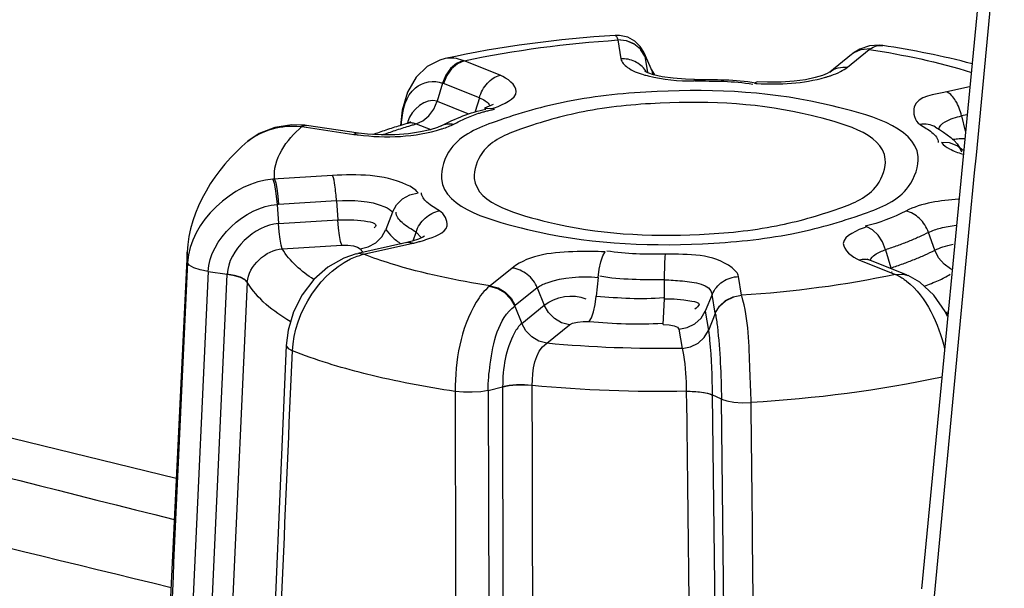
# Paper-space layout 'Sheet' of a CAD drawing. Header units: inches. Extents: x 0.2 to 10.8, y 0.2 to 8.3.
# Tile 237 of 256: x 1.7327 to 1.8212, y 7.0371 to 7.0883. Entities that reach past the tile are written whole.
import ezdxf

# ---------------------------------------------------------------- set-up
doc = ezdxf.new("R2010")
doc.units = ezdxf.units.IN
doc.header["$MEASUREMENT"] = 0
doc.layers.get('0').update_dxf_attribs({"lineweight": 5})

psp = doc.layouts.new('Sheet')

# ---------------------------------------------------------------- linework, layer by layer
at = {"color": 0, "linetype": 'ByBlock', "lineweight": -3}
for p, q in [((1.823539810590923, 7.13860371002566), (1.813790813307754, 7.037088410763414)), ((1.786472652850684, 7.08642819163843), (1.786743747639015, 7.084746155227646)), ((1.78890135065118, 7.084981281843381), (1.788502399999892, 7.085586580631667)), ((1.807110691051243, 7.083978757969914), (1.809087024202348, 7.085576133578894)), ((1.808447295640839, 7.085594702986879), (1.807766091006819, 7.085319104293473)), ((1.809147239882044, 7.085619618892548), (1.80839276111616, 7.085550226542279)), ((1.809087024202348, 7.085576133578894), (1.809147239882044, 7.08561961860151)), ((1.789569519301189, 7.083551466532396), (1.788816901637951, 7.085270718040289)), ((1.788894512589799, 7.085023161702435), (1.788817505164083, 7.085269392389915)), ((1.788901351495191, 7.084981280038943), (1.789140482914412, 7.0834975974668)), ((1.80749733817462, 7.085135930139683), (1.805521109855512, 7.083538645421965)), ((1.807497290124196, 7.085135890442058), (1.807588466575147, 7.085207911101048)), ((1.807766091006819, 7.085319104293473), (1.80749733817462, 7.085135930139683)), ((1.80764070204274, 7.085246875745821), (1.807588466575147, 7.085207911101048)), ((1.80781173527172, 7.085357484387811), (1.80764070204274, 7.085246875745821)), ((1.772633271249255, 7.084547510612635), (1.772545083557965, 7.084583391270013)), ((1.77587110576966, 7.083268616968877), (1.772633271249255, 7.084547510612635)), ((1.789797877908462, 7.083283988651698), (1.789517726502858, 7.083737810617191)), ((1.78956951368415, 7.083551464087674), (1.789517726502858, 7.083737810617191)), ((1.789603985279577, 7.083337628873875), (1.789569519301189, 7.083551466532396)), ((1.789737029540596, 7.083298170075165), (1.789569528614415, 7.083551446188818)), ((1.770681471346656, 7.082548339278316), (1.770197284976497, 7.080918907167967)), ((1.770765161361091, 7.08251669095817), (1.770681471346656, 7.082548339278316)), ((1.774002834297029, 7.081237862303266), (1.770765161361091, 7.08251669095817)), ((1.793356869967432, 7.08288143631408), (1.793310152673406, 7.08274373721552)), ((1.798996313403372, 7.082668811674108), (1.798754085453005, 7.082538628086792)), ((1.81809296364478, 7.082210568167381), (1.816058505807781, 7.081754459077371)), ((1.774002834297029, 7.081237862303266), (1.773637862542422, 7.080009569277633)), ((1.770197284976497, 7.080918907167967), (1.773037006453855, 7.079797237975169)), ((1.774454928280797, 7.080294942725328), (1.775213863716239, 7.080284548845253)), ((1.775240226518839, 7.080637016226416), (1.774454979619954, 7.080294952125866)), ((1.817852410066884, 7.079705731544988), (1.817394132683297, 7.079602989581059)), ((1.817394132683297, 7.079602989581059), (1.817709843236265, 7.078221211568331)), ((1.757896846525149, 7.078655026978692), (1.758247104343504, 7.078771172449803)), ((1.757896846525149, 7.078655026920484), (1.758031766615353, 7.078638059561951)), ((1.758324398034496, 7.078733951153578), (1.758031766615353, 7.078638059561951)), ((1.758031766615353, 7.078638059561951), (1.76272066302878, 7.077946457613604)), ((1.758247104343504, 7.078771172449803), (1.758313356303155, 7.078767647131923)), ((1.758317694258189, 7.078767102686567), (1.758455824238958, 7.078747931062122)), ((1.758455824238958, 7.078747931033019), (1.758324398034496, 7.078733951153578)), ((1.763144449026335, 7.078056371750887), (1.75845582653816, 7.078747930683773)), ((1.767817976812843, 7.07908233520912), (1.767594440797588, 7.078964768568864)), ((1.768322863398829, 7.078890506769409), (1.769627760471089, 7.078375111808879)), ((1.746735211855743, 7.047009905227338), (1.633679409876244, 7.074532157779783)), ((1.76079583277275, 7.074244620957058), (1.755433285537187, 7.073917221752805)), ((1.755941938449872, 7.071642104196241), (1.755807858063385, 7.071632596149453)), ((1.755807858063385, 7.071632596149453), (1.755924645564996, 7.069934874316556)), ((1.761155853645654, 7.071960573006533), (1.755941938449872, 7.071642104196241)), ((1.761155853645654, 7.071960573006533), (1.761272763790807, 7.070261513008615)), ((1.76618817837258, 7.070948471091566), (1.765589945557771, 7.069399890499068)), ((1.755924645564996, 7.069934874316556), (1.761272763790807, 7.070261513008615)), ((1.768037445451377, 7.068372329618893), (1.7683080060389, 7.069159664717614)), ((1.768308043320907, 7.069159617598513), (1.768777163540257, 7.068659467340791)), ((1.814983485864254, 7.067538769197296), (1.814416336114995, 7.069131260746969)), ((1.756274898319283, 7.067650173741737), (1.761633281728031, 7.067977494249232)), ((1.767487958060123, 7.06822973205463), (1.763070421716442, 7.067239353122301)), ((1.763594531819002, 7.067164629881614), (1.768012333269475, 7.068155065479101)), ((1.747707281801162, 7.067346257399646), (1.745244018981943, 7.015813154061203)), ((1.747753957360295, 7.066439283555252), (1.747707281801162, 7.067346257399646)), ((1.762930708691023, 7.067206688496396), (1.763178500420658, 7.067254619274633)), ((1.762930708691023, 7.067206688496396), (1.763070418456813, 7.067239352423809)), ((1.763594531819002, 7.067164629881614), (1.763058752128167, 7.067225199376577)), ((1.763283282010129, 7.067647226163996), (1.763389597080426, 7.067530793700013)), ((1.763283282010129, 7.067647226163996), (1.763375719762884, 7.0675294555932)), ((1.763471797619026, 7.067134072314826), (1.763594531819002, 7.067164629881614)), ((1.81055338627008, 7.067567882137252), (1.811027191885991, 7.065937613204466)), ((1.808199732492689, 7.066640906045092), (1.811437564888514, 7.065362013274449)), ((1.809199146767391, 7.066596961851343), (1.808902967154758, 7.066735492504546)), ((1.812437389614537, 7.065317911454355), (1.809199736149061, 7.066596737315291)), ((1.749603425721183, 7.065620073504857), (1.747714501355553, 7.02456156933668)), ((1.749445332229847, 7.024340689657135), (1.751318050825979, 7.06535602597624)), ((1.749602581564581, 7.065618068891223), (1.751321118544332, 7.065389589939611)), ((1.77696014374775, 7.065930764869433), (1.774983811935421, 7.06433339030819)), ((1.811056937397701, 7.065863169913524), (1.811027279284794, 7.065937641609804)), ((1.811437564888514, 7.065362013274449), (1.812127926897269, 7.065376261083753)), ((1.811437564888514, 7.065362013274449), (1.811525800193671, 7.065323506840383)), ((1.812031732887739, 7.065414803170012), (1.812437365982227, 7.065317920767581)), ((1.812127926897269, 7.065376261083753), (1.812559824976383, 7.065268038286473)), ((1.812437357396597, 7.065317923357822), (1.812559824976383, 7.065268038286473)), ((1.751270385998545, 7.023667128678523), (1.753135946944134, 7.064668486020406)), ((1.774983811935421, 7.06433339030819), (1.774923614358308, 7.064287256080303)), ((1.784678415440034, 7.065090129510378), (1.784526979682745, 7.063399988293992)), ((1.790654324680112, 7.063169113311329), (1.790661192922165, 7.064864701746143)), ((1.797598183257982, 7.063481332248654), (1.797327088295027, 7.065163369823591)), ((1.779216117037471, 7.064151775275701), (1.777239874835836, 7.062554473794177)), ((1.779216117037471, 7.064151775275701), (1.779844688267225, 7.06258905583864)), ((1.794953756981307, 7.063558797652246), (1.794332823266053, 7.062043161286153)), ((1.795224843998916, 7.061876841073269), (1.794953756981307, 7.063558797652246)), ((1.777239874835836, 7.062554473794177), (1.777189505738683, 7.062512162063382)), ((1.777817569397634, 7.060950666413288), (1.779844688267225, 7.06258905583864)), ((1.790554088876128, 7.060868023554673), (1.790654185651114, 7.063169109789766)), ((1.777189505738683, 7.062512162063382), (1.777817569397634, 7.060950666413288)), ((1.794332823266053, 7.062043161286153), (1.794610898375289, 7.060317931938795)), ((1.795231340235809, 7.06183238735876), (1.794610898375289, 7.060317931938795)), ((1.780069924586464, 7.059168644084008), (1.782100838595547, 7.060810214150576)), ((1.79195947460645, 7.060438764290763), (1.792237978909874, 7.05871018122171)), ((1.756637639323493, 7.058959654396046), (1.754863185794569, 7.017793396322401)), ((1.763853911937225, 7.056393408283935), (1.763607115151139, 7.056455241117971)), ((1.774786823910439, 7.054929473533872), (1.774903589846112, 7.013301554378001)), ((1.774792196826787, 7.054928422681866), (1.776099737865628, 7.055253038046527)), ((1.776192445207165, 7.013632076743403), (1.776104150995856, 7.055219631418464)), ((1.794950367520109, 7.054509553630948), (1.79544036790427, 7.012912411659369)), ((1.79578645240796, 7.054137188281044), (1.794955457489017, 7.054545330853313)), ((1.796245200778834, 7.012500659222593), (1.795792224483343, 7.054138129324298))]:
    psp.add_line(p, q, dxfattribs=at)
for points in [[(1.788817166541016, 7.085269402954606), (1.78878635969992, 7.085334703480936), (1.78847723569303, 7.085831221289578), (1.787985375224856, 7.086316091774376), (1.787355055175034, 7.086669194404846), (1.786621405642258, 7.086840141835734), (1.786230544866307, 7.086844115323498)], [(1.786460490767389, 7.086474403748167), (1.787219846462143, 7.086394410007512), (1.787915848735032, 7.086106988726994), (1.788490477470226, 7.085637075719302)], [(1.787939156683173, 7.086050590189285), (1.787242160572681, 7.086343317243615), (1.786472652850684, 7.08642819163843)], [(1.810291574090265, 7.085929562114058), (1.81001295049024, 7.085960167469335), (1.809117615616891, 7.085902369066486), (1.808225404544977, 7.085599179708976), (1.807640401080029, 7.085246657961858)], [(1.770926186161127, 7.08475688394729), (1.77045290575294, 7.08462482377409), (1.769306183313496, 7.08403341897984), (1.768308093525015, 7.083073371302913), (1.767526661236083, 7.081737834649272), (1.767050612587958, 7.080117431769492), (1.766913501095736, 7.078744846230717)], [(1.772545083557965, 7.084583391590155), (1.771947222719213, 7.08431812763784), (1.77140864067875, 7.083863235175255), (1.77097481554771, 7.083256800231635), (1.770681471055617, 7.082548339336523)], [(1.772633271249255, 7.084547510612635), (1.772042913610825, 7.084284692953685), (1.771510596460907, 7.083838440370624), (1.771068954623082, 7.083232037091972), (1.770765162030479, 7.082516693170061)], [(1.793356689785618, 7.082881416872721), (1.792545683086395, 7.082899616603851), (1.791425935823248, 7.082986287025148), (1.790453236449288, 7.083131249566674), (1.789684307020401, 7.08331045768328), (1.789163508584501, 7.083486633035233), (1.788908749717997, 7.083607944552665), (1.788882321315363, 7.083624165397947)], [(1.805514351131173, 7.083533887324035), (1.805308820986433, 7.083419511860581), (1.804868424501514, 7.083240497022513), (1.804204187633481, 7.083043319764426), (1.803344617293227, 7.082861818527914), (1.802318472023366, 7.08271923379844), (1.801161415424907, 7.082634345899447), (1.799921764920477, 7.082623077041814), (1.798996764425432, 7.08266876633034)], [(1.768322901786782, 7.07889051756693), (1.768917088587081, 7.079155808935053), (1.769459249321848, 7.07960985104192), (1.769898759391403, 7.080214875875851), (1.770197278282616, 7.080918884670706)], [(1.758313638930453, 7.07876762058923), (1.757123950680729, 7.0788141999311), (1.755607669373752, 7.078576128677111), (1.754204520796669, 7.078009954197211), (1.753184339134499, 7.07732112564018)], [(1.770561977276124, 7.078715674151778), (1.77023824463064, 7.078573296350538), (1.769588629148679, 7.078362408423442), (1.768697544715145, 7.078160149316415), (1.767616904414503, 7.078000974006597), (1.766412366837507, 7.077907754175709), (1.765160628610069, 7.077893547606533), (1.763945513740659, 7.07796137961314), (1.76314482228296, 7.078056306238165)], [(1.817523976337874, 7.076508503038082), (1.816989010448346, 7.076925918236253), (1.816312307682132, 7.077172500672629), (1.815575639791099, 7.077208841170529)], [(1.755433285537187, 7.073917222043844), (1.755537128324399, 7.07357194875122), (1.755639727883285, 7.073044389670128), (1.755732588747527, 7.072379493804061), (1.755807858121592, 7.071632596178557)], [(1.755581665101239, 7.07392613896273), (1.755687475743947, 7.073584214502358), (1.755787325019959, 7.073066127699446), (1.755875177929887, 7.072399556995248), (1.755941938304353, 7.071642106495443)], [(1.766188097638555, 7.070948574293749), (1.76655659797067, 7.071607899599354), (1.767096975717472, 7.072148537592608), (1.767762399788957, 7.072523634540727), (1.76849519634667, 7.072700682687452)], [(1.756274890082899, 7.06765018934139), (1.756168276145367, 7.067995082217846), (1.756072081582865, 7.068523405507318), (1.755988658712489, 7.069189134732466), (1.755924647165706, 7.069934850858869)], [(1.761633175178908, 7.067977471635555), (1.761526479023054, 7.068323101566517), (1.761425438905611, 7.068850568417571), (1.761338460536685, 7.069515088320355), (1.761272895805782, 7.070261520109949)], [(1.810553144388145, 7.067567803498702), (1.810270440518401, 7.0682767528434), (1.809869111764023, 7.068889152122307), (1.809383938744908, 7.069351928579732), (1.808856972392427, 7.069624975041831)], [(1.763283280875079, 7.067647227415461), (1.764015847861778, 7.067824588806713), (1.764681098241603, 7.06819991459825), (1.765221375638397, 7.068740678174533), (1.765589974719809, 7.069399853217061)], [(1.769081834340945, 7.068791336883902), (1.769073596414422, 7.068785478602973), (1.768906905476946, 7.068690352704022), (1.768526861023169, 7.068528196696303), (1.767950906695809, 7.068344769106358), (1.767488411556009, 7.0682298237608)], [(1.761633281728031, 7.067977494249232), (1.76217852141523, 7.067978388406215), (1.762671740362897, 7.067917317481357), (1.763056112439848, 7.067802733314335), (1.763283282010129, 7.067647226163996)], [(1.762924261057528, 7.06720508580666), (1.761798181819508, 7.066816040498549), (1.760381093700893, 7.066002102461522), (1.7591175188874, 7.064884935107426), (1.758070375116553, 7.063522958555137), (1.757285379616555, 7.061980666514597), (1.756797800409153, 7.060329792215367), (1.756637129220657, 7.058961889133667)], [(1.784678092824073, 7.065090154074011), (1.784775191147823, 7.065835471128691), (1.784923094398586, 7.066500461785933), (1.785108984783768, 7.067027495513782), (1.785316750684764, 7.067370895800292)], [(1.816522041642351, 7.06580406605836), (1.816390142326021, 7.065851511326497), (1.815805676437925, 7.066273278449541), (1.815322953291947, 7.066851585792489), (1.814983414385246, 7.067538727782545)], [(1.749603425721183, 7.065620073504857), (1.748884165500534, 7.065756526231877), (1.748302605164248, 7.065951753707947), (1.747911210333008, 7.066186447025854), (1.747747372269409, 7.066439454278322)], [(1.753135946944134, 7.064668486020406), (1.752912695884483, 7.064882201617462), (1.752519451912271, 7.06507559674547), (1.75197454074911, 7.065238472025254), (1.751318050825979, 7.06535602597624)], [(1.75313014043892, 7.064673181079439), (1.752908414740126, 7.064899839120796), (1.752511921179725, 7.065101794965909), (1.751969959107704, 7.065267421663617), (1.751321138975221, 7.065389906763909)], [(1.816120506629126, 7.0615823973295), (1.815922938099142, 7.062010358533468), (1.814885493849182, 7.063492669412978), (1.813644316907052, 7.064645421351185), (1.812582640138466, 7.065258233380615)], [(1.774983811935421, 7.06433339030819), (1.775681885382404, 7.064149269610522), (1.776319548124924, 7.063774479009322), (1.77685786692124, 7.063227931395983), (1.777239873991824, 7.062554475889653)], [(1.774923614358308, 7.064287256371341), (1.775628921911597, 7.064100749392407), (1.776275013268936, 7.06371862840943), (1.776810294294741, 7.063174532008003), (1.777189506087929, 7.062512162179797)], [(1.795224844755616, 7.061876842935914), (1.795601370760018, 7.062507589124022), (1.796147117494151, 7.063007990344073), (1.796832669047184, 7.06334608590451), (1.797598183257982, 7.063481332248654)], [(1.782100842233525, 7.060810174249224), (1.781397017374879, 7.060996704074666), (1.780752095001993, 7.061379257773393), (1.780219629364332, 7.061925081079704), (1.779844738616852, 7.062589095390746)], [(1.783890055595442, 7.061119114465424), (1.784096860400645, 7.06146259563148), (1.784282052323, 7.061989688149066), (1.784429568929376, 7.062654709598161), (1.78452709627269, 7.06339997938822)], [(1.796854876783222, 7.063300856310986), (1.796170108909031, 7.062969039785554), (1.795613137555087, 7.062465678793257)], [(1.791959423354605, 7.060438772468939), (1.792712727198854, 7.060569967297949), (1.793396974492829, 7.060902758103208), (1.793953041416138, 7.061408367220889), (1.794332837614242, 7.062043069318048)], [(1.780069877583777, 7.059168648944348), (1.779367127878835, 7.05935465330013), (1.778723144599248, 7.059739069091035), (1.778191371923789, 7.060286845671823), (1.777817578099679, 7.060950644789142)], [(1.782100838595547, 7.060810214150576), (1.782395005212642, 7.060962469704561), (1.782828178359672, 7.061071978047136), (1.783346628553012, 7.06112676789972), (1.783890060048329, 7.06111911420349)], [(1.790554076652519, 7.060868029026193), (1.791084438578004, 7.060835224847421), (1.791527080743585, 7.060744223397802), (1.791831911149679, 7.06060690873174), (1.79195947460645, 7.060438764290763)], [(1.792238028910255, 7.058710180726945), (1.792992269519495, 7.058841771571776), (1.793675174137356, 7.059175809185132), (1.794230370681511, 7.059681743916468), (1.794610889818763, 7.060317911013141)], [(1.756637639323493, 7.058959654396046), (1.756640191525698, 7.05891612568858), (1.756798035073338, 7.058687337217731), (1.757186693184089, 7.058474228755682)], [(1.774786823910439, 7.054929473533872), (1.774131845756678, 7.054812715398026), (1.773371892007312, 7.054756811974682), (1.77257588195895, 7.054765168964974), (1.77181620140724, 7.054837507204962)], [(1.778761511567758, 7.055377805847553), (1.778063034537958, 7.055426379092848), (1.77735292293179, 7.055418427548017), (1.776682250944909, 7.055357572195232), (1.776099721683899, 7.055253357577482)], [(1.778763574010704, 7.055374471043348), (1.778068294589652, 7.055410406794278), (1.777365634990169, 7.055395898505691), (1.776691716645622, 7.05533111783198), (1.776104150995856, 7.055219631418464)], [(1.792623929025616, 7.054850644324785), (1.793331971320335, 7.054842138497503), (1.79398701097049, 7.054785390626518), (1.794541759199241, 7.054683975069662), (1.794955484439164, 7.054545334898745)], [(1.795792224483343, 7.054138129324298), (1.79626211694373, 7.053978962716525), (1.796903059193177, 7.053870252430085), (1.797657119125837, 7.053820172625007), (1.798456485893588, 7.053833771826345)]]:
    psp.add_lwpolyline(points, dxfattribs=at)
for centre, radius, start, end in [((38.86057273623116, 3.529981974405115), 37.21123816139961, 174.4359295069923, 174.5929429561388), ((1.786983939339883, 7.082290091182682), 0.0024102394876, 32.36141433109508, 35.02602920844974), ((1.800192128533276, 7.101454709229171), 0.018970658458, 265.6542399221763, 266.3530683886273), ((1.772273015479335, 7.077809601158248), 0.004870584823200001, 164.6442274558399, 166.0769287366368), ((1.767647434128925, 7.087837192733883), 0.009862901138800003, 287.4505940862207, 287.8621685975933), ((1.811641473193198, 7.055706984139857), 0.009874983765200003, 92.87089487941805, 93.24824527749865), ((-2.737464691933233, -11.35897869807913), 18.93469888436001, 76.30219606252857, 76.63381107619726), ((1.800412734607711, 7.114956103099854), 0.05524756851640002, 286.3412176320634, 286.574550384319)]:
    psp.add_arc(centre, radius, start, end, dxfattribs=at)
for points in [[(1.786230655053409, 7.086844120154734), (1.781091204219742, 7.086512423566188), (1.775952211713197, 7.085860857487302), (1.770921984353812, 7.084755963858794)], [(1.772633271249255, 7.084547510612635), (1.777182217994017, 7.08553797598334), (1.781827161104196, 7.086122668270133), (1.786472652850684, 7.08642819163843)], [(1.809087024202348, 7.085576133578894), (1.812187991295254, 7.085100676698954), (1.815277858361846, 7.084456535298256), (1.818269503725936, 7.083512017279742)], [(1.818329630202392, 7.084285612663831), (1.815686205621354, 7.084989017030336), (1.812994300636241, 7.085519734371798), (1.810289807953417, 7.085929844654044)], [(1.789195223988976, 7.083199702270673), (1.790532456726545, 7.08285896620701), (1.791929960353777, 7.082744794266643), (1.793309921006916, 7.082743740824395)], [(1.798985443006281, 7.082522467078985), (1.801037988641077, 7.082391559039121), (1.803153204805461, 7.082509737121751), (1.805130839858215, 7.083074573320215)], [(1.793355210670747, 7.082743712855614), (1.795105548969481, 7.082742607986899), (1.796874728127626, 7.082758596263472), (1.798598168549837, 7.082452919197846)], [(1.793356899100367, 7.082881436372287), (1.795188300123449, 7.082880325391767), (1.797039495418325, 7.082898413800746), (1.798842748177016, 7.082578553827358)], [(1.770197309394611, 7.080918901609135), (1.769200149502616, 7.081288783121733), (1.767858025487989, 7.080124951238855), (1.767576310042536, 7.079099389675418)], [(1.770562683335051, 7.078716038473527), (1.77183642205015, 7.07936557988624), (1.773182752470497, 7.07993247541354), (1.774587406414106, 7.080199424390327)], [(1.753182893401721, 7.077322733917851), (1.754444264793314, 7.078359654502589), (1.75627365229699, 7.078832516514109), (1.757896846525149, 7.078655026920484)], [(1.755581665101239, 7.07392613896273), (1.755377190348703, 7.075684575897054), (1.756677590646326, 7.077497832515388), (1.758031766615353, 7.078638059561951)], [(1.815051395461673, 7.07859015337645), (1.815959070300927, 7.078033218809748), (1.817032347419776, 7.077399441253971), (1.817366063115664, 7.076388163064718)], [(1.763113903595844, 7.077893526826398), (1.765598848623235, 7.077589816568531), (1.768216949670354, 7.077677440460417), (1.770605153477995, 7.078428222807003)], [(1.753181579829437, 7.077318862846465), (1.750254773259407, 7.07490766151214), (1.747888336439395, 7.071134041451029), (1.747707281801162, 7.067346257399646)], [(1.755433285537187, 7.073917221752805), (1.75186749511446, 7.073691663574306), (1.747922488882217, 7.070008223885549), (1.747753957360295, 7.066439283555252)], [(1.749601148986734, 7.065618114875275), (1.749736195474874, 7.06849591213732), (1.752931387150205, 7.071471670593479), (1.755807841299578, 7.071632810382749)], [(1.817113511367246, 7.072110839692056), (1.815497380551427, 7.072003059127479), (1.813815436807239, 7.071782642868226), (1.81237209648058, 7.071047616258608)], [(1.635334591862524, 7.071332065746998), (1.672404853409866, 7.061984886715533), (1.709470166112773, 7.052617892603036), (1.746556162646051, 7.043333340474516)], [(1.81237209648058, 7.071047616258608), (1.811214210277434, 7.070457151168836), (1.809986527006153, 7.069954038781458), (1.80871037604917, 7.069707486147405)], [(1.75592464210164, 7.069934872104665), (1.753774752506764, 7.069767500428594), (1.751424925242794, 7.067543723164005), (1.751321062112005, 7.065389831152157)], [(1.761272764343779, 7.070261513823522), (1.762384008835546, 7.070329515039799), (1.765430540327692, 7.070191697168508), (1.764532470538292, 7.069533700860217)], [(1.753129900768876, 7.064668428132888), (1.753197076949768, 7.066111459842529), (1.754831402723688, 7.067593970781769), (1.756274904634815, 7.067650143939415)], [(1.759100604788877, 7.064896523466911), (1.758006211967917, 7.065625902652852), (1.756947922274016, 7.066520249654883), (1.756274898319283, 7.067650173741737)], [(1.757191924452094, 7.058475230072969), (1.757321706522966, 7.061913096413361), (1.759779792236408, 7.065837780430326), (1.763020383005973, 7.066992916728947)], [(1.790760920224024, 7.067165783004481), (1.788995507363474, 7.067166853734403), (1.787210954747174, 7.067148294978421), (1.785472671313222, 7.067456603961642)], [(1.747747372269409, 7.066439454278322), (1.747112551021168, 7.052742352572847), (1.746483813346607, 7.039044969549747), (1.745850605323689, 7.025347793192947)], [(1.811437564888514, 7.065362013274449), (1.806888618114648, 7.064371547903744), (1.802243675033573, 7.063786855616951), (1.797598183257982, 7.063481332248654)], [(1.756973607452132, 7.061122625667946), (1.755479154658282, 7.062019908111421), (1.753991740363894, 7.063153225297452), (1.753129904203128, 7.064668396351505)], [(1.790661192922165, 7.064864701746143), (1.788721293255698, 7.064865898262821), (1.786760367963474, 7.064845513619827), (1.784850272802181, 7.065184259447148)], [(1.812430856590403, 7.064754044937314), (1.814260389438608, 7.06331025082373), (1.815321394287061, 7.060929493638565), (1.815863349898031, 7.05866277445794)], [(1.779844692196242, 7.062589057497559), (1.780826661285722, 7.063383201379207), (1.782427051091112, 7.063660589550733), (1.783589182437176, 7.063166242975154)], [(1.784526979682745, 7.063399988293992), (1.786540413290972, 7.063246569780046), (1.788571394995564, 7.063104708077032), (1.790583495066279, 7.063274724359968)], [(1.783890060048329, 7.06111911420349), (1.786079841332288, 7.060952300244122), (1.788288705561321, 7.060797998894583), (1.790477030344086, 7.060982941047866)], [(1.778761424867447, 7.055372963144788), (1.77876528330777, 7.056711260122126), (1.778960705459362, 7.058419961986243), (1.780070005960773, 7.059168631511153)], [(1.792237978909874, 7.05871018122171), (1.788179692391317, 7.058639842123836), (1.784110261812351, 7.058780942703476), (1.780069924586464, 7.059168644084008)], [(1.755399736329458, 7.017290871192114), (1.756000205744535, 7.031018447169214), (1.756584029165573, 7.044746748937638), (1.757186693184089, 7.058474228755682)], [(1.763607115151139, 7.056455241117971), (1.761433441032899, 7.057004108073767), (1.759278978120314, 7.057656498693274), (1.757191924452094, 7.058475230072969)], [(1.771819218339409, 7.054839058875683), (1.769143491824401, 7.055237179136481), (1.766479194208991, 7.055740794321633), (1.763853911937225, 7.056393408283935)], [(1.815625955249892, 7.056118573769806), (1.809981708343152, 7.054902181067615), (1.804218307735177, 7.054193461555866), (1.798455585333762, 7.053835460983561)], [(1.77181620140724, 7.054837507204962), (1.771864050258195, 7.04095074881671), (1.771896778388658, 7.027063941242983), (1.771944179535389, 7.013177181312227)], [(1.792623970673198, 7.0548506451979), (1.788000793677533, 7.054758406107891), (1.78336315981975, 7.054917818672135), (1.778761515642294, 7.055372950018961)], [(1.77885876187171, 7.013803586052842), (1.778831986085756, 7.027660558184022), (1.778789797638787, 7.04151749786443), (1.778763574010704, 7.055374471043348)], [(1.792623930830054, 7.054852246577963), (1.792791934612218, 7.040990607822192), (1.79294085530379, 7.027128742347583), (1.793108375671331, 7.013267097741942)], [(1.798894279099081, 7.012162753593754), (1.798754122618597, 7.026053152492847), (1.798595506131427, 7.039943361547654), (1.798456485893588, 7.053833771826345)]]:
    psp.add_open_spline(points, degree=3, dxfattribs=at)
for points, knots in [([(1.786231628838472, 7.086829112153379), (1.786277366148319, 7.086834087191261), (1.786391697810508, 7.08669394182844), (1.786429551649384, 7.086568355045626), (1.786460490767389, 7.08647440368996)], [0, 0, 0, 0, 0.3174618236, 1, 1, 1, 1]), ([(1.809147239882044, 7.08561961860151), (1.809324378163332, 7.085738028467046), (1.809689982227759, 7.085921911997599), (1.810103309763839, 7.085955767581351), (1.81028964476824, 7.085928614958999)], [0, 0, 0, 0, 0.5308530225, 1, 1, 1, 1]), ([(1.772545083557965, 7.084583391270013), (1.772282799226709, 7.084690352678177), (1.771745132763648, 7.084835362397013), (1.771186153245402, 7.084811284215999), (1.770926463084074, 7.084755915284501)], [0, 0, 0, 0, 0.5161525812, 1, 1, 1, 1]), ([(1.788957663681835, 7.083673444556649), (1.788715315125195, 7.084019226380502), (1.788032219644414, 7.08458822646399), (1.787167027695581, 7.084760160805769), (1.786743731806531, 7.08474627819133)], [0, 0, 0, 0, 0.4992491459, 1, 1, 1, 1]), ([(1.786743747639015, 7.084746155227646), (1.786795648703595, 7.084424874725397), (1.787475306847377, 7.083754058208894), (1.788261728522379, 7.083473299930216), (1.788761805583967, 7.083320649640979)], [0, 0, 0, 0, 0.3836434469, 1, 1, 1, 1]), ([(1.805521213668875, 7.083538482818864), (1.805740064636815, 7.083715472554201), (1.806258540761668, 7.083975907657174), (1.806833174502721, 7.084010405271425), (1.807110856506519, 7.083978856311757)], [0, 0, 0, 0, 0.5017773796, 1, 1, 1, 1]), ([(1.80565171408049, 7.083238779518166), (1.805937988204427, 7.083338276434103), (1.806446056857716, 7.08354385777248), (1.806920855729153, 7.083825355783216), (1.807110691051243, 7.083978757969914)], [0, 0, 0, 0, 0.5539191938, 1, 1, 1, 1]), ([(1.774002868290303, 7.081237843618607), (1.774145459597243, 7.081717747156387), (1.774610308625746, 7.082580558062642), (1.77543818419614, 7.083153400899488), (1.775870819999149, 7.083268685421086)], [0, 0, 0, 0, 0.5278935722, 1, 1, 1, 1]), ([(1.775378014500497, 7.080339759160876), (1.776146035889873, 7.080606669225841), (1.778313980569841, 7.081594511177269), (1.776512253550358, 7.083015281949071), (1.77587110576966, 7.083268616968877)], [0, 0, 0, 0, 0.5411644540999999, 1, 1, 1, 1]), ([(1.788803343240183, 7.083308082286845), (1.788867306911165, 7.083288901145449), (1.788997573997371, 7.083251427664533), (1.789128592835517, 7.083216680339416), (1.789195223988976, 7.083199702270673)], [0, 0, 0, 0, 0.4926867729, 1, 1, 1, 1]), ([(1.805130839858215, 7.083074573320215), (1.805220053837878, 7.083100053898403), (1.805394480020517, 7.083152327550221), (1.805567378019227, 7.083209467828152), (1.80565171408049, 7.083238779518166)], [0, 0, 0, 0, 0.5096031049, 1, 1, 1, 1]), ([(1.767012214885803, 7.079044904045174), (1.767119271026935, 7.080147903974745), (1.767546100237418, 7.082371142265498), (1.76992163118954, 7.08286144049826), (1.770681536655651, 7.082548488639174)], [0, 0, 0, 0, 0.5741859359, 1, 1, 1, 1]), ([(1.805748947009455, 7.080504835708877), (1.800633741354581, 7.0817763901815), (1.792555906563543, 7.082183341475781), (1.782308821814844, 7.081191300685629), (1.776135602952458, 7.079431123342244), (1.77146058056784, 7.07757630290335), (1.769392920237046, 7.071523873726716), (1.775422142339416, 7.070125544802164), (1.778321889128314, 7.069404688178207)], [0, 0, 0, 0, 0.3354968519, 0.5073514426, 0.6507538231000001, 0.7498507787, 0.8098105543, 1, 1, 1, 1]), ([(1.774002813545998, 7.081237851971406), (1.774186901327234, 7.081165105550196), (1.774500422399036, 7.081016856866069), (1.774774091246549, 7.080788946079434), (1.774857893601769, 7.080666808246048)], [0, 0, 0, 0, 0.5719767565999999, 1, 1, 1, 1]), ([(1.816058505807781, 7.081754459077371), (1.815010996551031, 7.081519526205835), (1.812599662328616, 7.081380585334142), (1.813174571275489, 7.079126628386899), (1.813646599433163, 7.078836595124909)], [0, 0, 0, 0, 0.6596020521, 1, 1, 1, 1]), ([(1.817394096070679, 7.079602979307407), (1.817285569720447, 7.080077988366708), (1.816984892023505, 7.08088898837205), (1.816396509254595, 7.081592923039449), (1.816058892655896, 7.081754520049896)], [0, 0, 0, 0, 0.5655516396, 1, 1, 1, 1]), ([(1.803861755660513, 7.07963601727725), (1.799450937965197, 7.080732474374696), (1.792485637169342, 7.08108323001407), (1.783649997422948, 7.080227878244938), (1.77832736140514, 7.078710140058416), (1.774296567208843, 7.077110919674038), (1.772513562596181, 7.071892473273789), (1.777712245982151, 7.0706864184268), (1.780212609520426, 7.070064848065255)], [0, 0, 0, 0, 0.3355143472, 0.5073639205, 0.6507602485, 0.7498516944, 0.8098063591, 1, 1, 1, 1]), ([(1.774857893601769, 7.080666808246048), (1.774878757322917, 7.080636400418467), (1.774914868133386, 7.080574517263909), (1.774939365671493, 7.080507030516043), (1.774947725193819, 7.080473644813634)], [0, 0, 0, 0, 0.5172586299, 1, 1, 1, 1]), ([(1.775214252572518, 7.080284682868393), (1.775241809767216, 7.080293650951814), (1.775296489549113, 7.080311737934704), (1.775350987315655, 7.080330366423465), (1.775378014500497, 7.080339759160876)], [0, 0, 0, 0, 0.5031855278, 1, 1, 1, 1]), ([(1.778321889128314, 7.069404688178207), (1.783437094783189, 7.068133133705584), (1.791514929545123, 7.067726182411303), (1.801762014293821, 7.068718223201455), (1.807935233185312, 7.07047840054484), (1.812610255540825, 7.072333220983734), (1.81467791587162, 7.078385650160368), (1.808648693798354, 7.07978397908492), (1.805748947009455, 7.080504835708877)], [0, 0, 0, 0, 0.3354968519, 0.5073514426, 0.6507538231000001, 0.7498507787, 0.8098105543, 1, 1, 1, 1]), ([(1.771698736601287, 7.078861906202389), (1.772041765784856, 7.079036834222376), (1.772768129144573, 7.079405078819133), (1.773527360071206, 7.079705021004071), (1.773935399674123, 7.079837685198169)], [0, 0, 0, 0, 0.4729725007, 1, 1, 1, 1]), ([(1.773935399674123, 7.079837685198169), (1.77404105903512, 7.079872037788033), (1.774258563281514, 7.079939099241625), (1.774478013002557, 7.079999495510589), (1.774590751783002, 7.08002872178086)], [0, 0, 0, 0, 0.4882192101, 1, 1, 1, 1]), ([(1.774590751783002, 7.08002872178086), (1.774714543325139, 7.080060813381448), (1.774970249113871, 7.080122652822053), (1.775227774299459, 7.080176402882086), (1.775360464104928, 7.080202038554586)], [0, 0, 0, 0, 0.4861992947, 1, 1, 1, 1]), ([(1.780212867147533, 7.070064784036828), (1.784623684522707, 7.068968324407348), (1.791588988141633, 7.06861754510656), (1.800424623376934, 7.069472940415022), (1.805747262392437, 7.070990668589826), (1.8097780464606, 7.072589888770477), (1.811561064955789, 7.077808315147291), (1.80636237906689, 7.079014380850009), (1.803862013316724, 7.079635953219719)], [0, 0, 0, 0, 0.3355144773, 0.5073641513, 0.6507605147, 0.7498520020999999, 0.8098061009, 1, 1, 1, 1]), ([(1.815327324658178, 7.078395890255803), (1.815359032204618, 7.078692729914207), (1.816123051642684, 7.079290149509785), (1.816882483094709, 7.079488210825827), (1.817394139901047, 7.079602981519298)], [0, 0, 0, 0, 0.3627762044, 1, 1, 1, 1]), ([(1.764412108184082, 7.077935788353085), (1.76481520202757, 7.078080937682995), (1.765637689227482, 7.078364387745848), (1.766467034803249, 7.07862703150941), (1.766889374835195, 7.07875539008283)], [0, 0, 0, 0, 0.492536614, 1, 1, 1, 1]), ([(1.765277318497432, 7.077896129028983), (1.765663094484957, 7.078036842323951), (1.766453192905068, 7.078312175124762), (1.767250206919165, 7.07856672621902), (1.767657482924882, 7.078691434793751)], [0, 0, 0, 0, 0.4908534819, 1, 1, 1, 1]), ([(1.766889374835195, 7.07875539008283), (1.767005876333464, 7.078790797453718), (1.767239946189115, 7.078861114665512), (1.767474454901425, 7.078929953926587), (1.767592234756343, 7.078964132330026)], [0, 0, 0, 0, 0.4982088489, 1, 1, 1, 1]), ([(1.766991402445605, 7.078789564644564), (1.766994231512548, 7.078832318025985), (1.767000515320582, 7.078917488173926), (1.767008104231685, 7.079002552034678), (1.767012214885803, 7.079044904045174)], [0, 0, 0, 0, 0.5017321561, 1, 1, 1, 1]), ([(1.767594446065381, 7.078964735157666), (1.767709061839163, 7.078997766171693), (1.767963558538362, 7.079017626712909), (1.768205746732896, 7.07894416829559), (1.768322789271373, 7.078890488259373)], [0, 0, 0, 0, 0.4808808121, 1, 1, 1, 1]), ([(1.767657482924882, 7.078691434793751), (1.767767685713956, 7.078725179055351), (1.767989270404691, 7.078792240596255), (1.768211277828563, 7.078857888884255), (1.768322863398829, 7.078890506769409)], [0, 0, 0, 0, 0.4978362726, 1, 1, 1, 1]), ([(1.770562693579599, 7.078715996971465), (1.770735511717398, 7.078803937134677), (1.771115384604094, 7.078917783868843), (1.771509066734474, 7.078898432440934), (1.771698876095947, 7.078861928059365)], [0, 0, 0, 0, 0.5007985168, 1, 1, 1, 1]), ([(1.770672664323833, 7.078449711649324), (1.770858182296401, 7.078509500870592), (1.771206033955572, 7.078633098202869), (1.771543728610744, 7.078782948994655), (1.771698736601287, 7.078861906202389)], [0, 0, 0, 0, 0.5284047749, 1, 1, 1, 1]), ([(1.813646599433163, 7.078836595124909), (1.813834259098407, 7.078721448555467), (1.814196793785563, 7.078498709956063), (1.814546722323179, 7.078254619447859), (1.814705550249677, 7.078124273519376)], [0, 0, 0, 0, 0.5172728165, 1, 1, 1, 1]), ([(1.81504846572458, 7.078591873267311), (1.81484201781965, 7.078718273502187), (1.814375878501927, 7.078888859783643), (1.81388317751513, 7.078878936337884), (1.813646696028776, 7.078836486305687)], [0, 0, 0, 0, 0.5018746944, 1, 1, 1, 1]), ([(1.763144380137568, 7.078056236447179), (1.763073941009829, 7.078066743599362), (1.762920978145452, 7.078054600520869), (1.762785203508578, 7.077988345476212), (1.762720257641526, 7.077946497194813)], [0, 0, 0, 0, 0.4796523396, 1, 1, 1, 1]), ([(1.76272066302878, 7.077946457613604), (1.762785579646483, 7.077936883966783), (1.762916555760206, 7.077918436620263), (1.763047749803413, 7.077901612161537), (1.763113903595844, 7.077893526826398)], [0, 0, 0, 0, 0.4961164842, 1, 1, 1, 1]), ([(1.814705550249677, 7.078124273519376), (1.814863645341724, 7.077994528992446), (1.815139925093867, 7.077744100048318), (1.815283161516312, 7.077370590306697), (1.815273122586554, 7.077205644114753)], [0, 0, 0, 0, 0.5530962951, 1, 1, 1, 1]), ([(1.815575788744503, 7.077208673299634), (1.8157638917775, 7.076968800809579), (1.816391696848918, 7.07654841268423), (1.817076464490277, 7.07629644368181), (1.817484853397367, 7.07617611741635)], [0, 0, 0, 0, 0.4172462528, 1, 1, 1, 1]), ([(1.816549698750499, 7.07749073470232), (1.816700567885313, 7.077520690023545), (1.817052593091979, 7.077561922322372), (1.817406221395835, 7.077570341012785), (1.81760583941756, 7.077569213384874)], [0, 0, 0, 0, 0.4351975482, 1, 1, 1, 1]), ([(1.761155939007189, 7.0719605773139), (1.761123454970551, 7.072432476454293), (1.761034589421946, 7.073194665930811), (1.760915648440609, 7.073970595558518), (1.760795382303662, 7.07424455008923)], [0, 0, 0, 0, 0.6125510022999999, 1, 1, 1, 1]), ([(1.768495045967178, 7.072700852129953), (1.768233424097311, 7.073034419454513), (1.765795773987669, 7.074351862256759), (1.763025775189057, 7.074380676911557), (1.76079583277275, 7.074244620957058)], [0, 0, 0, 0, 0.1594896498, 1, 1, 1, 1]), ([(1.770424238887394, 7.071072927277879), (1.770033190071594, 7.071312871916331), (1.769378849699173, 7.071674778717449), (1.768777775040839, 7.072376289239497), (1.7687977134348, 7.07270388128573)], [0, 0, 0, 0, 0.5829718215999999, 1, 1, 1, 1]), ([(1.761155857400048, 7.071960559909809), (1.762613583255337, 7.072049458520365), (1.764426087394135, 7.072032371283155), (1.76601731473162, 7.071166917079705), (1.766188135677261, 7.070948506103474)], [0, 0, 0, 0, 0.8404349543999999, 1, 1, 1, 1]), ([(1.7683080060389, 7.069159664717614), (1.767878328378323, 7.069423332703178), (1.767159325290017, 7.069821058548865), (1.766498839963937, 7.070591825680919), (1.76652067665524, 7.070951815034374)], [0, 0, 0, 0, 0.5829551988, 1, 1, 1, 1]), ([(1.768307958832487, 7.069159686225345), (1.768471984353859, 7.069636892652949), (1.769031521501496, 7.070500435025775), (1.769952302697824, 7.070988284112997), (1.770424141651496, 7.071072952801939)], [0, 0, 0, 0, 0.5128221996, 1, 1, 1, 1]), ([(1.769181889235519, 7.068481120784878), (1.769903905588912, 7.068728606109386), (1.771678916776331, 7.069240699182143), (1.770849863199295, 7.070811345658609), (1.770424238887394, 7.071072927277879)], [0, 0, 0, 0, 0.6043973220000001, 1, 1, 1, 1]), ([(1.814416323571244, 7.069131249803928), (1.814247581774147, 7.06960515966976), (1.813712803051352, 7.070452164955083), (1.812825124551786, 7.070960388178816), (1.812371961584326, 7.071047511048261)], [0, 0, 0, 0, 0.521561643, 1, 1, 1, 1]), ([(1.808856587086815, 7.069624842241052), (1.808040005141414, 7.069359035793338), (1.805728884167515, 7.06842066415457), (1.807551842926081, 7.066896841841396), (1.808199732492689, 7.066640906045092)], [0, 0, 0, 0, 0.5521246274, 1, 1, 1, 1]), ([(1.814416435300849, 7.069131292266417), (1.814755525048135, 7.069304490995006), (1.815576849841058, 7.069573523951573), (1.816421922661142, 7.069717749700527), (1.816894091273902, 7.06977202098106)], [0, 0, 0, 0, 0.444794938, 1, 1, 1, 1]), ([(1.765589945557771, 7.069399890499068), (1.7657684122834, 7.069171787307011), (1.76616274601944, 7.06867590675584), (1.766671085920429, 7.068285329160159), (1.766966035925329, 7.068112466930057)], [0, 0, 0, 0, 0.458630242, 1, 1, 1, 1]), ([(1.814416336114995, 7.069131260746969), (1.814131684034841, 7.068986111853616), (1.81353781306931, 7.068701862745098), (1.812932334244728, 7.068443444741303), (1.812618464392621, 7.068316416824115)], [0, 0, 0, 0, 0.4855061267, 1, 1, 1, 1]), ([(1.767488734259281, 7.068229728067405), (1.767573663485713, 7.068248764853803), (1.767757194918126, 7.068252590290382), (1.767929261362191, 7.068194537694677), (1.768011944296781, 7.068154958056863)], [0, 0, 0, 0, 0.4870418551, 1, 1, 1, 1]), ([(1.768012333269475, 7.068155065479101), (1.768143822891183, 7.068184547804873), (1.768400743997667, 7.068246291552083), (1.768655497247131, 7.068316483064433), (1.768779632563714, 7.068353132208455)], [0, 0, 0, 0, 0.5100723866, 1, 1, 1, 1]), ([(1.768779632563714, 7.068353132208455), (1.768848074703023, 7.068373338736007), (1.768982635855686, 7.068414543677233), (1.769116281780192, 7.068458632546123), (1.769181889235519, 7.068481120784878)], [0, 0, 0, 0, 0.5071351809, 1, 1, 1, 1]), ([(1.812618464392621, 7.068316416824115), (1.81228734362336, 7.068182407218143), (1.8116030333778, 7.067921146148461), (1.810910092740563, 7.067683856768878), (1.81055338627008, 7.067567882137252)], [0, 0, 0, 0, 0.4877949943, 1, 1, 1, 1]), ([(1.814983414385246, 7.067538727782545), (1.815213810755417, 7.067655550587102), (1.815757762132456, 7.067865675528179), (1.816320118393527, 7.068016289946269), (1.816636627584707, 7.068078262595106)], [0, 0, 0, 0, 0.4447373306, 1, 1, 1, 1]), ([(1.763020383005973, 7.066992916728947), (1.763095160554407, 7.067019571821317), (1.763244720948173, 7.067069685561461), (1.763396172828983, 7.067113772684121), (1.763471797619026, 7.067134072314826)], [0, 0, 0, 0, 0.5034383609, 1, 1, 1, 1]), ([(1.763375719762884, 7.0675294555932), (1.763400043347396, 7.067498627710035), (1.763449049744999, 7.067436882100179), (1.763498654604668, 7.067375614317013), (1.763523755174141, 7.067345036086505)], [0, 0, 0, 0, 0.4981434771, 1, 1, 1, 1]), ([(1.774983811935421, 7.06433339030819), (1.771974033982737, 7.064794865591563), (1.768118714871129, 7.065591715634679), (1.764408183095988, 7.06685294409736), (1.763594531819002, 7.067164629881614)], [0, 0, 0, 0, 0.7775153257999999, 1, 1, 1, 1]), ([(1.785316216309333, 7.067370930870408), (1.784479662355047, 7.067434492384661), (1.781682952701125, 7.067421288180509), (1.778521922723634, 7.067192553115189), (1.77696014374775, 7.065930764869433)], [0, 0, 0, 0, 0.2947081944, 1, 1, 1, 1]), ([(1.790661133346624, 7.064864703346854), (1.790663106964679, 7.065337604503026), (1.790683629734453, 7.066104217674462), (1.790712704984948, 7.066874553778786), (1.790760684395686, 7.067165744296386)], [0, 0, 0, 0, 0.6157443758, 1, 1, 1, 1]), ([(1.797327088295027, 7.065163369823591), (1.797275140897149, 7.065484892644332), (1.795374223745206, 7.067272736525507), (1.792794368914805, 7.06716409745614), (1.790760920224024, 7.067165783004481)], [0, 0, 0, 0, 0.1380554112, 1, 1, 1, 1]), ([(1.809176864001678, 7.066609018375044), (1.809227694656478, 7.066824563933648), (1.809691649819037, 7.067257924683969), (1.810218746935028, 7.06745929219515), (1.810553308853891, 7.067567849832)], [0, 0, 0, 0, 0.3863595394, 1, 1, 1, 1]), ([(1.813142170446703, 7.066704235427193), (1.813463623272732, 7.066834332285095), (1.814083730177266, 7.067099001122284), (1.814691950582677, 7.067390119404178), (1.814983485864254, 7.067538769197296)], [0, 0, 0, 0, 0.5144917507, 1, 1, 1, 1]), ([(1.809199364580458, 7.066596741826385), (1.809042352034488, 7.066658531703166), (1.808703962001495, 7.066727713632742), (1.808363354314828, 7.066684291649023), (1.808200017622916, 7.066640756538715)], [0, 0, 0, 0, 0.4995475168, 1, 1, 1, 1]), ([(1.811027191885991, 7.065937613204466), (1.811392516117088, 7.066056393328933), (1.812102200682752, 7.066299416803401), (1.812803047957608, 7.066566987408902), (1.813142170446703, 7.066704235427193)], [0, 0, 0, 0, 0.5122041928, 1, 1, 1, 1]), ([(1.779216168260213, 7.064151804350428), (1.779028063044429, 7.064619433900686), (1.77840691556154, 7.065455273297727), (1.777444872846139, 7.065875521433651), (1.776959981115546, 7.065930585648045)], [0, 0, 0, 0, 0.5080824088, 1, 1, 1, 1]), ([(1.779216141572, 7.064151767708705), (1.779476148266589, 7.064361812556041), (1.781218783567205, 7.06512500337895), (1.783150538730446, 7.065207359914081), (1.784678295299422, 7.065090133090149)], [0, 0, 0, 0, 0.1790782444, 1, 1, 1, 1]), ([(1.811525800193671, 7.065323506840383), (1.811661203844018, 7.065260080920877), (1.811932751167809, 7.065112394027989), (1.812187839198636, 7.064938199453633), (1.812315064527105, 7.064843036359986)], [0, 0, 0, 0, 0.4848319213, 1, 1, 1, 1]), ([(1.814024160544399, 7.064313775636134), (1.814462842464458, 7.064466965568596), (1.815263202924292, 7.064765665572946), (1.816033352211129, 7.065153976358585), (1.816350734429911, 7.065381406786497)], [0, 0, 0, 0, 0.5433881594, 1, 1, 1, 1]), ([(1.790661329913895, 7.064864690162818), (1.7911984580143, 7.064864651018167), (1.79255658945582, 7.06474510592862), (1.794797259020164, 7.064527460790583), (1.794953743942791, 7.06355879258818)], [0, 0, 0, 0, 0.3537566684, 1, 1, 1, 1]), ([(1.794953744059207, 7.063558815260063), (1.795140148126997, 7.064013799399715), (1.795817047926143, 7.064831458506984), (1.796823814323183, 7.065146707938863), (1.797327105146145, 7.065163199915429)], [0, 0, 0, 0, 0.4940351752, 1, 1, 1, 1]), ([(1.812315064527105, 7.064843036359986), (1.812334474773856, 7.06482851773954), (1.8123732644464, 7.064799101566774), (1.81241167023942, 7.06476918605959), (1.812430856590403, 7.064754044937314)], [0, 0, 0, 0, 0.4979277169, 1, 1, 1, 1]), ([(1.774923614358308, 7.064287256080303), (1.774428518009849, 7.06391414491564), (1.772394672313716, 7.061121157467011), (1.771834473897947, 7.057587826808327), (1.771819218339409, 7.054839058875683)], [0, 0, 0, 0, 0.1840280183, 1, 1, 1, 1]), ([(1.798455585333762, 7.053835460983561), (1.798436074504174, 7.0548141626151), (1.798276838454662, 7.058012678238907), (1.798245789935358, 7.0612903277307), (1.797610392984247, 7.063432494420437)], [0, 0, 0, 0, 0.3046378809, 1, 1, 1, 1]), ([(1.790654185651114, 7.063169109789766), (1.791480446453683, 7.063167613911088), (1.792233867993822, 7.063128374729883), (1.794031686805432, 7.062780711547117), (1.793556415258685, 7.062322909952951), (1.793385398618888, 7.062242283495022)], [0, 0, 0, 0, 0.6612512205, 0.8486890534, 1, 1, 1, 1]), ([(1.774791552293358, 7.054928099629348), (1.774793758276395, 7.055720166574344), (1.775045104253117, 7.058323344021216), (1.775687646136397, 7.061367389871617), (1.777189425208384, 7.062512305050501)], [0, 0, 0, 0, 0.2954932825, 1, 1, 1, 1]), ([(1.795231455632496, 7.061832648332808), (1.795323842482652, 7.061447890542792), (1.795640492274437, 7.058886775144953), (1.795747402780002, 7.056314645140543), (1.795786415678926, 7.054137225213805)], [0, 0, 0, 0, 0.1537593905, 1, 1, 1, 1]), ([(1.816139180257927, 7.061800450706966), (1.816113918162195, 7.061817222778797), (1.816063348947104, 7.061849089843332), (1.816011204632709, 7.061878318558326), (1.815985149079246, 7.061891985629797)], [0, 0, 0, 0, 0.507535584, 1, 1, 1, 1]), ([(1.77781754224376, 7.0609506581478), (1.777542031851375, 7.060719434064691), (1.776406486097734, 7.059002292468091), (1.776103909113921, 7.056905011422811), (1.776099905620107, 7.055253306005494)], [0, 0, 0, 0, 0.1788220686, 1, 1, 1, 1]), ([(1.794610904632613, 7.060317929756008), (1.794664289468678, 7.060024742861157), (1.794857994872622, 7.05810341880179), (1.794928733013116, 7.056175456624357), (1.794955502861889, 7.054545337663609)], [0, 0, 0, 0, 0.1545404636, 1, 1, 1, 1]), ([(1.792237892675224, 7.058710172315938), (1.792308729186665, 7.058522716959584), (1.792543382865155, 7.057239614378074), (1.792605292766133, 7.055945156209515), (1.792624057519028, 7.054850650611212)], [0, 0, 0, 0, 0.1547364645, 1, 1, 1, 1]), ([(1.7926239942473, 7.0548506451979), (1.79307912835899, 7.054856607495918), (1.793864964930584, 7.054811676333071), (1.79465568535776, 7.054657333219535), (1.794955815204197, 7.054510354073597)], [0, 0, 0, 0, 0.5766357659, 1, 1, 1, 1])]:
    psp.add_open_spline(points, degree=3, knots=knots, dxfattribs=at)

doc.saveas('drawing.dxf')
